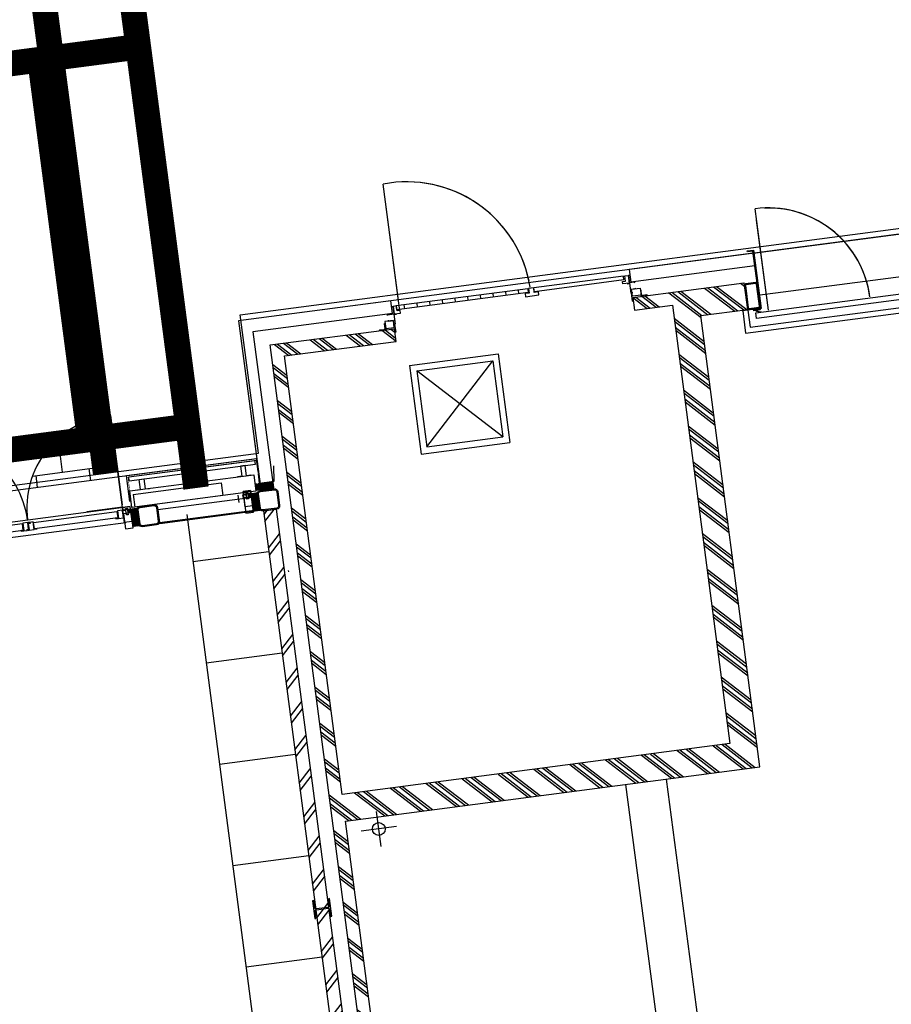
# Model space of a CAD drawing. Header units: metres. Extents: x 118125 to 118320, y 454784 to 455719.
# Tile 21 of 30: x 118272.47 to 118279.27, y 455193.17 to 455200.85. Entities that reach past the tile are written whole.
import ezdxf

# ---------------------------------------------------------------- set-up
doc = ezdxf.new("R2010")
doc.units = ezdxf.units.M
doc.header["$LTSCALE"] = 0.5
doc.linetypes.add('DASHED', pattern=[19.049999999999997, 12.7, -6.35])
for name, color, linetype in [('28HH2-D2_STAALPROFIEL', 6, 'Continuous'), ('_gebouwen', 7, 'Continuous'), ('KABELLOOP', 6, 'Continuous'), ('ZU_N_D_EB00--F-METSELWERK~-_-----', 7, 'Continuous')]:
    doc.layers.add(name, color=color, linetype=linetype)

# ---------------------------------------------------------------- blocks, each defined once
blk = doc.blocks.new('GZH404')
at = {"layer": '28HH2-D2_STAALPROFIEL'}
blk.add_lwpolyline([(0, 0), (40, 0), (40, 1, 0.4142135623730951), (37, 4), (10, 4, -0.4142135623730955), (4, 10, -1), (4, 10), (4, 37, 0.4142135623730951), (1, 40), (0, 40), (0, 0)], format="xyb", dxfattribs=at)
blk = doc.blocks.new('A$C06DD79C7')
at = {"layer": 'ZU_N_D_EB00--F-METSELWERK~-_-----'}
h = blk.add_hatch(dxfattribs=at)
h.set_pattern_fill('T,_O', color=256, scale=60, angle=89.99999999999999)
h.set_pattern_definition([(135, (12374.99999999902, -15691.07942050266), (-132.5825214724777, -132.5825214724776), [])])
h.paths.add_polyline_path([(8319.999999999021, -18502.15884100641), (8319.999999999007, -17849.99999999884), (16639.99999999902, -17849.99999999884), (16639.99999999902, -17749.99999999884), (8319.999999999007, -17749.99999999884), (8319.999999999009, -12879.9999999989), (8109.999999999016, -12879.9999999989), (8109.999999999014, -18502.15884100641)])
h = blk.add_hatch(dxfattribs=at)
h.set_pattern_fill('ANSI31', color=256, scale=50, angle=44.99999999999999, style=0)
h.set_pattern_definition([(90, (41716.53653237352, -20625.13502828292), (6.249999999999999, -5.81242994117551e-16), [])])
h.paths.add_polyline_path([(16788.12733505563, -16698.37673852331), (16788.12733505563, -16763.33571714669), (16765.81163629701, -16763.33571714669), (16765.81163629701, -16698.37673852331)])
h = blk.add_hatch(dxfattribs=at)
h.set_pattern_fill('ANSI31', color=256, scale=100, angle=-90.00000000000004, style=0)
h.set_pattern_definition([(224.9999999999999, (41716.53653237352, -20625.13502828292), (-8.838834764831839, 8.838834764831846), [])])
h.paths.add_polyline_path([(16652.99999999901, -16720.36441090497), (16652.99999999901, -16770.29126614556), (16756.06679853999, -16770.29126614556), (16756.06679853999, -16720.36441090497)])
h = blk.add_hatch(dxfattribs=at)
h.set_pattern_fill('ANSI37', color=256, scale=20, angle=-90.00000000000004, style=0)
h.set_pattern_definition([(224.9999999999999, (41716.53653237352, -20620.13502828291), (-1.767766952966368, 1.767766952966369), []), (134.9999999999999, (41716.53653237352, -20620.13502828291), (1.767766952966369, 1.767766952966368), [])])
h.paths.add_polyline_path([(16788.12733505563, -16763.33571714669), (16788.12733505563, -16769.70540061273), (16765.81055938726, -16769.70540061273), (16765.81055938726, -16763.33571714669)])
h = blk.add_hatch(dxfattribs=at)
h.set_pattern_fill('ANSI31', color=256, scale=100, angle=-90.00000000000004, style=0)
h.set_pattern_definition([(224.9999999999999, (41716.53653237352, -21574.8437621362), (-8.838834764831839, 8.838834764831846), [])])
h.paths.add_polyline_path([(16652.99999999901, -17670.07314475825), (16652.99999999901, -17719.99999999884), (16756.06679853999, -17719.99999999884), (16756.06679853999, -17670.07314475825)])
h = blk.add_hatch(dxfattribs=at)
h.set_pattern_fill('ANSI37', color=256, scale=20, angle=-90.00000000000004, style=0)
h.set_pattern_definition([(224.9999999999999, (41716.53653237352, -21569.84376213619), (-1.767766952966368, 1.767766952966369), []), (134.9999999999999, (41716.53653237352, -21569.84376213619), (1.767766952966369, 1.767766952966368), [])])
h.paths.add_polyline_path([(16788.12733505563, -17713.04445099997), (16788.12733505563, -17719.41413446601), (16765.81055938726, -17719.41413446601), (16765.81055938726, -17713.04445099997)])
h = blk.add_hatch(dxfattribs=at)
h.set_pattern_fill('ANSI31', color=256, scale=50, angle=44.99999999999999, style=0)
h.set_pattern_definition([(90, (41716.53653237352, -21574.8437621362), (6.249999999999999, -5.81242994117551e-16), [])])
h.paths.add_polyline_path([(16788.12733505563, -17648.0854723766), (16788.12733505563, -17713.04445099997), (16765.81163629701, -17713.04445099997), (16765.81163629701, -17648.0854723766)])
h = blk.add_hatch(dxfattribs=at)
h.set_pattern_fill('ANSI31', color=256, scale=100, angle=180, style=0)
h.set_pattern_definition([(225, (39279.51062827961, -12174.61790978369), (8.838834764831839, -8.838834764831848), [])])
h.paths.add_polyline_path([(16808.09139610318, -17713.32170416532), (16808.09139610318, -17853.27109424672), (16851.63458645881, -17853.27109424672), (16851.63458645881, -17713.32170416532)])
h = blk.add_hatch(dxfattribs=at)
h.set_pattern_fill('10300013,O', color=256, scale=100000, angle=269.9999999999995)
h.set_pattern_definition([(44.9999999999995, (12759.72175998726, -19839.99999999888), (-141.4213562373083, 141.4213562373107), []), (44.9999999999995, (12759.72175998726, -19769.28999999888), (-141.4213562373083, 141.4213562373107), [])])
h.paths.add_polyline_path([(11149.99999999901, -20599.99999999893), (11149.99999999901, -18069.99999999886), (14149.99999999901, -18069.99999999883), (14149.99999999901, -21339.99999999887), (17709.99999999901, -21339.9999999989), (17709.99999999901, -21709.99999999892), (17919.99999999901, -21709.9999999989), (17919.99999999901, -20829.9999999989), (17819.99999999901, -20829.9999999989), (17819.99999999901, -21129.9999999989), (14359.99999999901, -21129.99999999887), (14359.99999999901, -18069.99999999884), (17819.99999999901, -18069.99999999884), (17819.99999999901, -18949.9999999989), (17919.99999999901, -18949.9999999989), (17919.99999999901, -17969.99999999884), (8319.999999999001, -17969.99999999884), (8319.999999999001, -18069.99999999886), (10939.99999999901, -18069.99999999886), (10939.99999999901, -20389.99999999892), (7599.443519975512, -20389.99999999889), (7599.443519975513, -20599.9999999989)])
for p, q in [((16689.99999999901, -15172.22266807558), (16689.99999999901, -16670.29126614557)), ((16809.99999999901, -15112.22266807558), (16809.99999999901, -16670.29126614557)), ((16736.2683317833, -15894.80751519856), (16728.2683317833, -15894.80751519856)), ((16733.26833178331, -15898.35860720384), (16728.26833178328, -15898.35860720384)), ((16728.26833178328, -15898.35860720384), (16728.2683317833, -15911.36488776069)), ((16728.2683317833, -15911.36488776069), (16728.2683317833, -15951.36488776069)), ((16730.2683317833, -15900.35860720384), (16733.26833178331, -15900.35860720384)), ((16730.2683317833, -15911.36488776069), (16730.2683317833, -15900.35860720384)), ((16780.2683317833, -15911.36488776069), (16730.2683317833, -15911.36488776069)), ((16733.26833178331, -15900.35860720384), (16733.26833178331, -15898.35860720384)), ((16736.2683317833, -15894.80751519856), (16736.2683317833, -15909.21764453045)), ((16736.2683317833, -15909.21764453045), (16786.2683317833, -15909.21764453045)), ((16780.2683317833, -15926.36488776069), (16780.2683317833, -15911.36488776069)), ((16788.2683317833, -15926.36488776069), (16780.2683317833, -15926.36488776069)), ((16786.2683317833, -15909.21764453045), (16786.2683317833, -15920.2239250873)), ((16788.2683317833, -15951.36488776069), (16788.2683317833, -15926.36488776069)), ((16728.2683317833, -15951.36488776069), (16788.2683317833, -15951.36488776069)), ((16728.2683317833, -15971.36488776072), (16728.2683317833, -15951.36488776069)), ((16733.26833178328, -15971.36488776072), (16728.2683317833, -15971.36488776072)), ((16730.2683317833, -15951.36488776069), (16730.26833178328, -15969.36488776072)), ((16730.26833178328, -15969.36488776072), (16733.26833178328, -15969.36488776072)), ((16733.26833178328, -15969.36488776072), (16733.26833178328, -15971.36488776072)), ((16812.99999999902, -16660.29126614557), (16812.99999999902, -16377.29566939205)), ((16788.2683317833, -16616.54798865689), (16730.2683317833, -16616.54798865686)), ((16809.99999999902, -16660.29126614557), (17536.22742648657, -16660.29126614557)), ((17536.22742648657, -16660.29126614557), (16830.7707655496, -16660.29126614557)), ((16899.99999999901, -16754.77049491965), (16799.99999999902, -16754.77049491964)), ((16848.46967020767, -16722.5340344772), (17050.0082408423, -16722.5340344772)), ((17009.99999999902, -16738.71625145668), (17040.0082408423, -16738.71625145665)), ((17009.99999999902, -16738.71625145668), (17009.99999999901, -17733.90783896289)), ((17039.99999999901, -16738.71625145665), (17039.99999999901, -17749.99999999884)), ((17039.99999999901, -16738.71625145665), (17039.99999999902, -17733.90783896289)), ((17049.99999999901, -17748.09005594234), (17049.99999999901, -16722.5340344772)), ((16644.99999999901, -17722.74359603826), (16644.99999999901, -16931.27202825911)), ((16654.99999999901, -16931.2720282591), (16644.99999999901, -16931.2720282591)), ((16754.99999999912, -16930.29126614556), (16654.99999999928, -16930.29126614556)), ((16654.99999999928, -16930.29126614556), (16654.99999999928, -17719.99999999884)), ((16654.99999999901, -16931.2720282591), (16654.99999999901, -17722.74359603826)), ((16754.99999999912, -17719.99999999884), (16754.99999999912, -16930.29126614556)), ((16689.99999999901, -17149.99999999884), (8319.999999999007, -17149.99999999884)), ((13119.99999999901, -17149.99999999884), (13119.99999999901, -17749.99999999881)), ((13919.99999999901, -17149.99999999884), (13919.99999999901, -17749.99999999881)), ((14719.99999999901, -17149.99999999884), (14719.99999999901, -17749.99999999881)), ((15519.99999999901, -17149.99999999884), (15519.99999999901, -17749.99999999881)), ((16319.99999999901, -17149.99999999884), (16319.99999999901, -17749.99999999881)), ((16788.2683317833, -17566.25672251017), (16730.2683317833, -17566.25672251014)), ((16639.99999999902, -17749.99999999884), (8319.999999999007, -17749.99999999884)), ((16639.99999999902, -17749.99999999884), (16639.99999999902, -17849.99999999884)), ((16654.99999999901, -17722.74359603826), (16644.99999999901, -17722.74359603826)), ((16654.99999999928, -17719.99999999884), (16754.99999999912, -17719.99999999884)), ((18139.99999999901, -17749.99999999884), (16851.63458645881, -17749.99999999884)), ((16851.63458645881, -17749.99999999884), (16851.63458645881, -17849.99999999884)), ((16855.96303477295, -17858.71420082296), (16856.34084900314, -17746.77214753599)), ((16856.34084900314, -17746.77214753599), (16934.32997593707, -17747.7671680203)), ((16949.99175915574, -17748.09005594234), (17054.99999999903, -17748.09005594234)), ((17009.99999999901, -17733.90783896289), (17039.99999999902, -17733.90783896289)), ((18139.99999999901, -18949.9999999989), (18139.99999999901, -17749.99999999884)), ((16639.99999999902, -17849.99999999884), (8319.999999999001, -17849.99999999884)), ((18039.99999999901, -17849.99999999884), (16851.63458645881, -17849.99999999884)), ((16979.17334114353, -17871.48959311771), (16855.96303477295, -17858.71420082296)), ((18039.99999999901, -18949.9999999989), (18039.99999999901, -17849.99999999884)), ((16152.09197311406, -17880.98076211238), (16142.09197311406, -17880.98076211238)), ((8319.999999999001, -17969.99999999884), (17919.99999999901, -17969.99999999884)), ((17919.99999999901, -17969.99999999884), (17919.99999999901, -18949.9999999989)), ((11149.99999999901, -18069.99999999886), (14149.99999999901, -18069.99999999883)), ((14149.99999999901, -18069.99999999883), (14149.99999999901, -21339.99999999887)), ((14359.99999999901, -21129.99999999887), (14359.99999999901, -18069.99999999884)), ((14359.99999999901, -18069.99999999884), (17819.99999999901, -18069.99999999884)), ((17819.99999999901, -18069.99999999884), (17819.99999999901, -18949.9999999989)), ((14055.00000058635, -18458.46206021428), (14055.00000058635, -18181.53793978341)), ((13916.53794037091, -18319.99999999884), (14193.46206080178, -18319.99999999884)), ((17819.99999999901, -18949.9999999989), (17919.99999999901, -18949.9999999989)), ((17892.01617190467, -18956.56501479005), (17892.01617190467, -18949.9999999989)), ((17954.99999999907, -18949.9999999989), (17954.99999999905, -18959.9999999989)), ((17960.5489360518, -18949.9999999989), (17954.99999999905, -18949.9999999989)), ((17984.25101831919, -18910.13820555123), (17984.25101831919, -18959.9999999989)), ((17991.9940670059, -18910.13820555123), (17984.25101831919, -18910.13820555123)), ((18028.00593299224, -18910.13820555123), (18035.74898167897, -18910.13820555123)), ((18035.74898167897, -18910.13820555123), (18035.74898167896, -18959.9999999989)), ((18039.99999999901, -18949.9999999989), (18139.99999999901, -18949.9999999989)), ((18089.45106394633, -18949.9999999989), (18094.99999999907, -18949.9999999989)), ((18094.99999999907, -18949.9999999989), (18094.99999999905, -18959.9999999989)), ((17954.99999999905, -18956.56501479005), (17892.01617190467, -18956.56501479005)), ((18094.99999999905, -18959.9999999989), (17954.99999999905, -18959.9999999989)), ((18029.99999999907, -18959.9999999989), (18029.99999999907, -18979.9999999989)), ((18034.58649656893, -18963.52308419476), (18034.58649656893, -19013.52308419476)), ((18094.58649656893, -18963.52308419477), (18034.58649656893, -18963.52308419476)), ((18034.58649656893, -19013.52308419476), (18054.58649656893, -19013.52308419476)), ((18054.58649656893, -18988.52308419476), (18094.58649656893, -18988.52308419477)), ((18054.58649656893, -19013.52308419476), (18054.58649656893, -18988.52308419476)), ((18064.5864965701, -20024.9999999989), (18064.5864965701, -18987.52308419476)), ((18064.5864965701, -18987.52308419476), (18094.5864965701, -18987.52308419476)), ((18094.58649656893, -18988.52308419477), (18094.58649656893, -18963.52308419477)), ((18094.5864965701, -20024.9999999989), (18094.5864965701, -18987.52308419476)), ((18155.3384342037, -19009.9999999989), (19053.19863341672, -19009.9999999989)), ((17619.99999999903, -19029.999999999), (16919.99999999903, -19029.999999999)), ((16919.99999999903, -19029.999999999), (16919.99999999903, -19729.999999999)), ((16969.99999999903, -19079.999999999), (17569.99999999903, -19679.999999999)), ((16969.99999999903, -19679.999999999), (17569.99999999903, -19079.999999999)), ((17569.99999999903, -19079.999999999), (16969.99999999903, -19079.999999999)), ((16969.99999999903, -19079.999999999), (16969.99999999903, -19679.999999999)), ((17569.99999999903, -19079.999999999), (17569.99999999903, -19679.999999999)), ((17619.99999999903, -19029.999999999), (17619.99999999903, -19729.999999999)), ((18094.5864965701, -19048.55321832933), (18064.5864965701, -19048.55321832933)), ((18094.5864965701, -19148.55321832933), (18064.5864965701, -19148.55321832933)), ((18094.5864965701, -19248.55321832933), (18064.5864965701, -19248.55321832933)), ((18094.5864965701, -19348.55321832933), (18064.5864965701, -19348.55321832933)), ((18094.5864965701, -19448.55321832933), (18064.5864965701, -19448.55321832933)), ((18094.5864965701, -19548.55321832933), (18064.5864965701, -19548.55321832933)), ((17569.99999999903, -19679.999999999), (16969.99999999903, -19679.999999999)), ((18094.5864965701, -19648.55321832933), (18064.5864965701, -19648.55321832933)), ((17619.99999999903, -19729.999999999), (16919.99999999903, -19729.999999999)), ((18094.5864965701, -19748.55321832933), (18064.5864965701, -19748.55321832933)), ((18094.5864965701, -19848.55321832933), (18064.5864965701, -19848.55321832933)), ((18094.5864965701, -19948.55321832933), (18064.5864965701, -19948.55321832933)), ((18059.5864965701, -19999.9999999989), (18034.5864965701, -19999.9999999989)), ((18034.5864965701, -19999.9999999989), (18034.5864965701, -20103.9999999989)), ((18059.5864965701, -20031.9999999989), (18059.5864965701, -19999.9999999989)), ((18094.5864965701, -20024.9999999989), (18064.5864965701, -20024.9999999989)), ((18034.5864965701, -20103.9999999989), (18059.5864965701, -20103.9999999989)), ((18094.5864965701, -20031.9999999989), (18059.5864965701, -20031.9999999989)), ((18059.5864965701, -20071.9999999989), (18094.5864965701, -20071.9999999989)), ((18059.5864965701, -20103.9999999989), (18059.5864965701, -20071.9999999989)), ((18064.58649657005, -20073.9999999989), (18094.58649657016, -20073.9999999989)), ((18064.58649657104, -20780.30374233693), (18064.58649657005, -20073.9999999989)), ((18094.5864965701, -20071.9999999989), (18094.5864965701, -20031.9999999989)), ((18094.5864965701, -20071.9999999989), (18094.5864965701, -20073.9999999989)), ((18094.58649657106, -20780.30374233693), (18094.58649657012, -20073.9999999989)), ((14149.99999999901, -20279.99999999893), (11149.99999999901, -20279.9999999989)), ((18030.00000000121, -20819.9999999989), (18030.00000000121, -20799.9999999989)), ((18034.58649657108, -20816.47691580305), (18034.58649657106, -20766.47691580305)), ((18034.58649657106, -20766.47691580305), (18054.58649657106, -20766.47691580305)), ((18054.58649657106, -20766.47691580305), (18054.58649657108, -20791.47691580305)), ((18054.58649657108, -20791.47691580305), (18094.58649657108, -20791.47691580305)), ((18064.58649657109, -20780.30374233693), (18094.58649657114, -20780.30374233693)), ((18094.58649657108, -20791.47691580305), (18094.58649657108, -20816.47691580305)), ((17919.99999999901, -20829.9999999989), (17819.99999999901, -20829.9999999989)), ((17819.99999999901, -20829.9999999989), (17819.99999999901, -21129.9999999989)), ((17954.99999999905, -20823.43498520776), (17892.01617190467, -20823.43498520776)), ((17892.01617190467, -20823.43498520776), (17892.01617190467, -20829.99999999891)), ((17919.99999999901, -20829.9999999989), (17919.99999999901, -21709.9999999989)), ((17955.00000000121, -20829.9999999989), (17955.00000000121, -20819.9999999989)), ((18095.00000000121, -20819.9999999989), (17955.00000000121, -20819.9999999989)), ((17960.54893605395, -20829.9999999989), (17955.00000000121, -20829.9999999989)), ((17984.25101832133, -20859.86179444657), (17984.25101832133, -20819.9999999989)), ((17991.99406700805, -20859.86179444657), (17984.25101832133, -20859.86179444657)), ((18028.00593299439, -20859.86179444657), (18035.74898168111, -20859.86179444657)), ((18094.58649657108, -20816.47691580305), (18034.58649657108, -20816.47691580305)), ((18035.74898168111, -20859.86179444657), (18035.74898168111, -20819.9999999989)), ((18139.99999999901, -20829.9999999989), (18039.99999999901, -20829.9999999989)), ((18039.99999999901, -21809.99999999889), (18039.99999999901, -20829.9999999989)), ((18089.45106394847, -20829.9999999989), (18095.00000000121, -20829.9999999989)), ((18095.00000000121, -20829.9999999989), (18095.00000000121, -20819.9999999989)), ((18139.99999999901, -21809.99999999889), (18139.99999999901, -20829.9999999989)), ((17819.99999999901, -21129.9999999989), (14359.99999999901, -21129.99999999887)), ((14149.99999999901, -21339.99999999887), (17709.99999999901, -21339.9999999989)), ((17709.99999999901, -21339.9999999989), (17709.99999999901, -21709.99999999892)), ((17703.99999999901, -21669.99999999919), (17528.99992117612, -21669.99999999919)), ((17528.99992117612, -21669.99999999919), (17528.99992117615, -26029.9999999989)), ((17703.99999999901, -21709.99999999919), (17568.99992117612, -21709.99999999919)), ((17568.99992117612, -21709.99999999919), (17568.99992117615, -25989.9999999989)), ((17703.99999999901, -21709.99999999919), (17703.99999999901, -21669.99999999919)), ((17709.99999999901, -21709.99999999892), (17919.99999999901, -21709.9999999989)), ((17809.99992014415, -21800.00000111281), (17809.99992014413, -25889.9999999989)), ((17683.03948845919, -21869.99999999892), (18392.4870544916, -21869.99999999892)), ((18039.99999999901, -21809.99999999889), (18139.99999999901, -21809.99999999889)), ((18139.99999999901, -21809.99999999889), (18139.99999999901, -25889.9999999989))]:
    blk.add_line(p, q, dxfattribs=at)
for points in [[(16783.42902303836, -15208.86636412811), (16734.39848668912, -15208.86636412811), (16734.39848668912, -15865.89376279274), (16783.42902303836, -15865.89376279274)], [(16783.42902303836, -16611.71616816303), (16734.39848668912, -16611.71616816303), (16734.39848668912, -15954.6887694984), (16783.42902303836, -15954.6887694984)], [(16786.2683317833, -16679.44247428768), (16783.26833178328, -16679.44247428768), (16783.26833178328, -16681.44247428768), (16788.26833178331, -16681.44247428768), (16788.2683317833, -16656.54798865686), (16788.2683317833, -16616.54798865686), (16730.2683317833, -16616.54798865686), (16730.26833178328, -16598.54798865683), (16733.26833178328, -16598.54798865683), (16733.26833178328, -16596.54798865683), (16728.2683317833, -16596.54798865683), (16728.2683317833, -16616.54798865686), (16728.2683317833, -16656.54798865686), (16786.2683317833, -16656.54798865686)], [(16759.99999999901, -16660.29126614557), (16639.99999999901, -16660.29126614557), (16639.99999999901, -16720.29126614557), (16759.99999999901, -16720.29126614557)], [(16689.99999999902, -16660.29126614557), (16809.99999999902, -16660.29126614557), (16809.99999999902, -16718.35986421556), (16689.99999999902, -16718.35986421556)], [(16799.36408091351, -16695.52846927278), (16747.31813627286, -16695.52846927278), (16747.31813627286, -16682.52374567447), (16799.36408091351, -16682.52374567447)], [(16785.60735274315, -16656.54798865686), (16785.60735274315, -16678.70513331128), (16759.99999999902, -16678.70513331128), (16759.99999999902, -16656.54798865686)], [(16788.12733505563, -16698.37673852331), (16788.12733505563, -16763.33571714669), (16765.81163629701, -16763.33571714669), (16765.81163629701, -16698.37673852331)], [(16809.99999999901, -16660.29126614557), (16789.99999999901, -16660.29126614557), (16789.99999999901, -16720.29126614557), (16809.99999999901, -16720.29126614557)], [(16652.99999999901, -16720.36441090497), (16652.99999999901, -16770.29126614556), (16756.06679853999, -16770.29126614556), (16756.06679853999, -16720.36441090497)], [(16788.12733505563, -16763.33571714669), (16788.12733505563, -16769.70540061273), (16765.81055938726, -16769.70540061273), (16765.81055938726, -16763.33571714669)], [(16759.99999999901, -17609.99999999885), (16639.99999999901, -17609.99999999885), (16639.99999999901, -17669.99999999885), (16759.99999999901, -17669.99999999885)], [(16689.99999999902, -17609.99999999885), (16809.99999999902, -17609.99999999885), (16809.99999999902, -17668.06859806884), (16689.99999999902, -17668.06859806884)], [(16799.36408091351, -17645.23720312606), (16747.31813627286, -17645.23720312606), (16747.31813627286, -17632.23247952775), (16799.36408091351, -17632.23247952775)], [(16785.60735274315, -17606.25672251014), (16785.60735274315, -17628.41386716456), (16759.99999999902, -17628.41386716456), (16759.99999999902, -17606.25672251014)], [(16809.99999999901, -17609.99999999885), (16789.99999999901, -17609.99999999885), (16789.99999999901, -17669.99999999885), (16809.99999999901, -17669.99999999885)], [(16652.99999999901, -17670.07314475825), (16652.99999999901, -17719.99999999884), (16756.06679853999, -17719.99999999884), (16756.06679853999, -17670.07314475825)], [(16788.12733505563, -17713.04445099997), (16788.12733505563, -17719.41413446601), (16765.81055938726, -17719.41413446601), (16765.81055938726, -17713.04445099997)], [(16788.12733505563, -17648.0854723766), (16788.12733505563, -17713.04445099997), (16765.81163629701, -17713.04445099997), (16765.81163629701, -17648.0854723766)], [(16808.09139610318, -17713.32170416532), (16808.09139610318, -17853.27109424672), (16851.63458645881, -17853.27109424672), (16851.63458645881, -17713.32170416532)], [(17984.25101831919, -18882.9999999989), (17929.25101831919, -18882.9999999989), (17929.25101831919, -18949.9999999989), (17984.25101831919, -18949.9999999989)], [(17984.25101831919, -20896.9999999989), (17929.25101831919, -20896.9999999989), (17929.25101831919, -20829.9999999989), (17984.25101831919, -20829.9999999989)], [(17629.99992014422, -25921.48927002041), (17629.99992014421, -21769.70462589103), (17674.99992014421, -21769.70462589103), (17674.99992014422, -25921.48927002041)], [(17693.99999999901, -21755.49999999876), (17703.99999999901, -21755.49999999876), (17703.99999999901, -21805.49999999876), (17693.99999999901, -21805.49999999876)], [(17695.99999999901, -21757.49999999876), (17701.99999999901, -21757.49999999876), (17701.99999999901, -21803.49999999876), (17695.99999999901, -21803.49999999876)]]:
    blk.add_lwpolyline(points, close=True, dxfattribs=at)
for points in [[(16786.2683317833, -15920.2239250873), (16783.26833178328, -15920.2239250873), (16783.26833178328, -15922.2239250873), (16788.26833178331, -15922.2239250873), (16788.2683317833, -15909.21764453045), (16788.2683317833, -15869.21764453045), (16730.2683317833, -15869.21764453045), (16730.26833178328, -15851.21764453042), (16733.26833178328, -15851.21764453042), (16733.26833178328, -15849.21764453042), (16728.2683317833, -15849.21764453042), (16728.2683317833, -15869.21764453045), (16728.2683317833, -15894.80751519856)], [(16799.99999999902, -16732.5340344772), (16929.99999999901, -16732.5340344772), (16929.99999999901, -17710.8548283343), (16799.99999999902, -17710.8548283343), (16799.99999999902, -16732.5340344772)], [(16899.99999999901, -16754.77049491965), (16899.99999999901, -17450.68339195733), (16799.99999999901, -17450.68339195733), (16799.99999999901, -16754.77049491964)], [(16930.0082408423, -16779.76126621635), (16930.0082408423, -16817.10814044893), (17010.0082408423, -16817.10814044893), (17010.0082408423, -16853.82471032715), (16930.0082408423, -16853.82471032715), (16930.0082408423, -16889.01118686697)], [(16929.99999999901, -17688.59023657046), (16929.99999999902, -17653.9466494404), (17009.99999999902, -17653.9466494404), (17009.99999999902, -17617.23007956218), (16929.99999999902, -17617.23007956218), (16929.99999999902, -17582.04360302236)], [(14149.99999999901, -20599.99999999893), (11149.99999999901, -20599.99999999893)]]:
    blk.add_lwpolyline(points, dxfattribs=at)
at = {"layer": 'ZU_N_D_EB00--F-METSELWERK~-_-----', "flags": 128}
for points in [[(16719.99999999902, -16770.29126614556), (16774.99999999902, -16770.29126614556, -0.414213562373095), (16799.99999999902, -16795.29126614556), (16799.99999999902, -16905.29126614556, -0.414213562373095), (16774.99999999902, -16930.29126614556), (16664.99999999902, -16930.29126614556, -0.414213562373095), (16639.99999999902, -16905.29126614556), (16639.99999999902, -16795.29126614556, -0.414213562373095), (16664.99999999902, -16770.29126614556)], [(16719.99999999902, -16778.29126614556), (16774.99999999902, -16778.29126614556, -0.414213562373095), (16791.99999999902, -16795.29126614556), (16791.99999999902, -16905.29126614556, -0.414213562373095), (16774.99999999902, -16922.29126614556), (16664.99999999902, -16922.29126614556, -0.414213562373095), (16647.99999999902, -16905.29126614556), (16647.99999999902, -16795.29126614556, -0.414213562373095), (16664.99999999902, -16778.29126614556)], [(13564.99999999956, -17866.49999999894), (13564.99999999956, -17857.99999999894), (13509.74999999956, -17857.99999999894, -0.4142135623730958), (13497.74999999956, -17845.99999999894), (13497.74999999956, -17753.99999999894, -0.4142135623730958), (13509.74999999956, -17741.99999999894), (13564.99999999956, -17741.99999999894), (13564.99999999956, -17733.49999999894), (13424.99999999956, -17733.49999999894), (13424.99999999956, -17741.99999999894), (13480.24999999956, -17741.99999999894, -0.4142135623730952), (13492.24999999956, -17753.99999999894), (13492.24999999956, -17845.99999999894, -0.4142135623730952), (13480.24999999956, -17857.99999999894), (13424.99999999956, -17857.99999999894), (13424.99999999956, -17866.49999999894)], [(16639.99999999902, -17799.99999999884), (16639.99999999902, -17744.99999999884, -0.414213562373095), (16664.99999999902, -17719.99999999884), (16774.99999999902, -17719.99999999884, -0.414213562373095), (16799.99999999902, -17744.99999999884), (16799.99999999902, -17854.99999999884, -0.414213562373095), (16774.99999999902, -17879.99999999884), (16664.99999999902, -17879.99999999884, -0.414213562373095), (16639.99999999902, -17854.99999999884)], [(16719.99999999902, -17727.99999999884), (16774.99999999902, -17727.99999999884, -0.414213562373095), (16791.99999999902, -17744.99999999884), (16791.99999999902, -17854.99999999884, -0.414213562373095), (16774.99999999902, -17871.99999999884), (16664.99999999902, -17871.99999999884, -0.414213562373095), (16647.99999999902, -17854.99999999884), (16647.99999999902, -17744.99999999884, -0.414213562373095), (16664.99999999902, -17727.99999999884)], [(17919.99999999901, -18832.9999999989), (17921.49999999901, -18832.9999999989, -0.414213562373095), (17924.99999999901, -18836.4999999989), (17924.99999999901, -18870.9999999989, 0.4142135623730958), (17931.99999999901, -18877.9999999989), (17966.49999999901, -18877.9999999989, -0.414213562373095), (17969.99999999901, -18881.4999999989), (17969.99999999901, -18882.9999999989), (17919.99999999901, -18882.9999999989)], [(17919.99999999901, -20946.9999999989), (17921.49999999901, -20946.9999999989, 0.414213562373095), (17924.99999999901, -20943.4999999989), (17924.99999999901, -20908.9999999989, -0.4142135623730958), (17931.99999999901, -20901.9999999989), (17966.49999999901, -20901.9999999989, 0.414213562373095), (17969.99999999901, -20898.4999999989), (17969.99999999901, -20896.9999999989), (17919.99999999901, -20896.9999999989)], [(17809.99999999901, -21709.99999999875), (17722.599999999, -21709.99999999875, 0.4142135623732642), (17709.99999999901, -21722.59999999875), (17709.99999999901, -21797.39999999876, 0.4142135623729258), (17722.599999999, -21809.99999999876), (17897.399999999, -21809.99999999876, 0.4142135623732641), (17909.99999999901, -21797.39999999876), (17909.99999999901, -21722.59999999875, 0.4142135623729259), (17897.399999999, -21709.99999999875)], [(17809.99999999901, -21716.29999999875), (17722.599999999, -21716.29999999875, 0.4142135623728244), (17716.299999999, -21722.59999999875), (17716.29999999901, -21797.39999999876, 0.414213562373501), (17722.59999999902, -21803.69999999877), (17897.39999999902, -21803.69999999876, 0.4142135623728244), (17903.69999999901, -21797.39999999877), (17903.69999999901, -21722.59999999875, 0.414213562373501), (17897.399999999, -21716.29999999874)]]:
    blk.add_lwpolyline(points, format="xyb", close=True, dxfattribs=at)
at = {"layer": 'ZU_N_D_EB00--F-METSELWERK~-_-----'}
for points, const_width in [([(17040.0082408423, -16732.5340344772), (16790.75600005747, -16732.5340344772), (16790.75600005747, -16769.47500552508)], 4), ([(17039.99999999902, -17742.48924216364), (16859.28203437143, -17742.48924216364), (16859.28203437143, -17710.8548283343)], 2)]:
    blk.add_lwpolyline(points, dxfattribs=dict(at, const_width=const_width))
at = {"layer": 'ZU_N_D_EB00--F-METSELWERK~-_-----', "flags": 128}
blk.add_lwpolyline([(18157.999999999, -21809.99999999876), (18157.999999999, -21765.99999999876), (18163.999999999, -21765.99999999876), (18163.99999999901, -21815.99999999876), (17703.99999999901, -21815.99999999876), (17703.99999999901, -21665.99999999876), (17709.99999999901, -21665.99999999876), (17709.99999999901, -21809.99999999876)], close=True, dxfattribs=at)
at = {"layer": 'ZU_N_D_EB00--F-METSELWERK~-_-----'}
blk.add_circle((14055.00000058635, -18319.99999999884), 50, dxfattribs=at)
for centre, radius, start, end in [((16806.47041818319, -15180.26937733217), 730.0304213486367, 270.2770171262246, 1.568159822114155), ((16806.4704181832, -16640.31315495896), 730.0304213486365, 358.4318401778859, 89.72298287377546), ((18078.1921505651, -19068.39707684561), 976.7537356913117, 274.3030047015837, 3.42758101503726), ((17723.52738891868, -21805.65903256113), 44.58317010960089, 131.4754440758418, 182.8664299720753), ((17723.52738891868, -21813.65903256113), 44.58317010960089, 131.4754440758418, 182.8664299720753), ((17683.03948849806, -21870.00000009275), 799.999999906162, 269.999999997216, 354.7078790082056)]:
    blk.add_arc(centre, radius, start, end, dxfattribs=at)
at = {"layer": 'ZU_N_D_EB00--F-METSELWERK~-_-----', "xscale": -1}
for p in [(16765.16805267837, -16770.29126614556), (16765.16805267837, -17719.99999999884)]:
    blk.add_blockref('GZH404', p, dxfattribs=at)

msp = doc.modelspace()

# ---------------------------------------------------------------- hatches: boundary and pattern name
at = {"layer": '_gebouwen'}
h = msp.add_hatch(dxfattribs=at)
h.set_pattern_fill('10300013,O', color=256, scale=99.75393699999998, angle=367.4698759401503)
h.set_pattern_definition([(142.4698759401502, (118276.9386578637, 455193.4504174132), (-0.1215358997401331, -0.1582163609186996), []), (142.4698759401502, (118276.8687204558, 455193.4412473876), (-0.1215358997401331, -0.1582163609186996), [])])
h.paths.add_polyline_path([(118277.8991105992, 455191.9568447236), (118275.396754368, 455191.6287416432), (118275.0076992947, 455194.5959624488), (118278.2419699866, 455195.020032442), (118277.7802913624, 455198.5411344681), (118278.1462485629, 455198.5891179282), (118278.1190147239, 455198.7968233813), (118277.2486299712, 455198.6827005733), (118277.2615984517, 455198.5837932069), (118277.5583205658, 455198.6226987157), (118278.0070307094, 455195.2005040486), (118274.9804654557, 455194.8036679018), (118274.5317553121, 455198.225862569), (118275.4021400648, 455198.3399853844), (118275.3891715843, 455198.4388927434), (118274.41987948, 455198.3118014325), (118275.6648555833, 455188.8166948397), (118275.7637629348, 455188.8296633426), (118275.423988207, 455191.4210361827), (118277.7186390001, 455191.7219054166), (118278.1518590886, 455188.417849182), (118278.3595645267, 455188.4450830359)])
h = msp.add_hatch(dxfattribs=at)
h.set_pattern_fill('BRICK', color=256, scale=0.03291879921, angle=90.0535627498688)
h.set_pattern_definition([(187.4698759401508, (118248.1712183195, 455217.9133667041), (0.02717549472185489, -0.207260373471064), []), (277.4698759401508, (118248.1712183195, 455217.9133667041), (0.4145207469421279, 0.05435098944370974), [0.2090343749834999, -0.2090343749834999]), (277.4698759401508, (118247.9639579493, 455217.8861912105), (0.4145207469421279, 0.05435098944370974), [-0.2090343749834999, 0.2090343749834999])])
h.paths.add_polyline_path([(118272.5368534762, 455197.1896159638), (118273.2373070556, 455197.281457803), (118273.1742506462, 455197.762372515, 0.3253126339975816)])
h = msp.add_hatch(dxfattribs=at)
h.set_pattern_fill('ANSI31', color=256, scale=0.09975393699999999, angle=277.4698759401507, style=0)
h.set_pattern_definition([(322.4698759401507, (118265.9178115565, 455218.6863553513), (0.007595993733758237, 0.00988852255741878), [])])
h.paths.add_polyline_path([(118274.3102035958, 455197.1787546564), (118274.4486238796, 455197.1969039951), (118274.4429769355, 455197.2399714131), (118274.3045567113, 455197.2218220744)])
h = msp.add_hatch(dxfattribs=at)
h.set_pattern_fill('ANSI31', color=256, scale=0.04987696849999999, angle=142.4698759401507, style=0)
h.set_pattern_definition([(187.4698759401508, (118274.8992810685, 455222.3158217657), (-0.0008105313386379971, 0.006181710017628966), [])])
h.paths.add_polyline_path([(118274.2482692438, 455197.1505485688), (118274.3125184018, 455197.1589727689), (118274.3154124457, 455197.1369009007), (118274.2511632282, 455197.1284766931)])
h = msp.add_hatch(dxfattribs=at)
h.set_pattern_fill('ANSI37', color=256, scale=0.0199507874, angle=7.469875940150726, style=0)
h.set_pattern_definition([(322.4698759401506, (118274.8943357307, 455222.3151733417), (-0.001519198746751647, -0.001977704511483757), []), (232.4698759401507, (118274.8943357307, 455222.3151733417), (-0.001977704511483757, 0.001519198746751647), [])])
h.paths.add_polyline_path([(118274.3125184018, 455197.1589727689), (118274.3188184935, 455197.1597988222), (118274.3217126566, 455197.1377258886), (118274.3154125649, 455197.1368998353)])
h = msp.add_hatch(dxfattribs=at)
h.set_pattern_fill('ANSI31', color=256, scale=0.09975393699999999, angle=7.469875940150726, style=0)
h.set_pattern_definition([(322.4698759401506, (118274.8992810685, 455222.3158217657), (-0.007595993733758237, -0.00988852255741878), [])])
h.paths.add_polyline_path([(118274.2875406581, 455197.019749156), (118274.3369219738, 455197.0262239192), (118274.3235557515, 455197.1281645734), (118274.2741744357, 455197.1216898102)])
h = msp.add_hatch(dxfattribs=at)
h.set_pattern_fill('T,_O', color=256, scale=0.05985236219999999, angle=187.4698759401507)
h.set_pattern_definition([(232.4698759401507, (118272.8849626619, 455192.5318464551), (0.1483278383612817, -0.1139399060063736), [])])
h.paths.add_polyline_path([(118276.191199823, 455188.885707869), (118275.5461667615, 455188.8011326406), (118274.4671874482, 455197.0302250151), (118274.3682800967, 455197.0172565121), (118275.44725941, 455188.7881641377), (118270.6304709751, 455188.1565981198), (118270.6577048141, 455187.9488926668), (118276.2184337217, 455188.678002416)])
h = msp.add_hatch(dxfattribs=at)
h.set_pattern_fill('ANSI31', color=256, scale=0.04987696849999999, angle=142.4698759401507, style=0)
h.set_pattern_definition([(187.4698759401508, (118273.9599492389, 455222.1926587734), (-0.0008105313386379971, 0.006181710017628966), [])])
h.paths.add_polyline_path([(118273.3089373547, 455197.0273855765), (118273.3731865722, 455197.035809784), (118273.3760806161, 455197.0137379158), (118273.3118313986, 455197.0053137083)])
h = msp.add_hatch(dxfattribs=at)
h.set_pattern_fill('ANSI31', color=256, scale=0.09975393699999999, angle=7.469875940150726, style=0)
h.set_pattern_definition([(322.4698759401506, (118273.9599492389, 455222.1926587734), (-0.007595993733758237, -0.00988852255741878), [])])
h.paths.add_polyline_path([(118273.348208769, 455196.8965861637), (118273.3975901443, 455196.9030609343), (118273.3842239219, 455197.0050015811), (118273.3348425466, 455196.9985268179)])
h = msp.add_hatch(dxfattribs=at)
h.set_pattern_fill('ANSI37', color=256, scale=0.0199507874, angle=7.469875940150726, style=0)
h.set_pattern_definition([(322.4698759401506, (118273.9550039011, 455222.1920103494), (-0.001519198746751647, -0.001977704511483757), []), (232.4698759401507, (118273.9550039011, 455222.1920103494), (-0.001977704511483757, 0.001519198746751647), [])])
h.paths.add_polyline_path([(118273.3731865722, 455197.035809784), (118273.379486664, 455197.0366358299), (118273.3823808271, 455197.0145628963), (118273.3760807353, 455197.0137368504)])

# ---------------------------------------------------------------- linework, layer by layer
for p, q in [((118275.4312421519, 455198.5784170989), (118275.3015571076, 455199.5674907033)), ((118278.1893913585, 455199.0273880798), (118282.2248116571, 455199.5565029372)), ((118278.3079967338, 455198.583201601), (118278.2042487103, 455199.37446048)), ((118278.2222966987, 455198.6996968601), (118282.2676077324, 455199.2301085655)), ((118278.1893913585, 455199.0273880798), (118277.2200992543, 455198.9002967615)), ((118278.1645341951, 455198.4496584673), (118282.3977691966, 455199.0047103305)), ((118278.2023598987, 455198.9284807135), (118278.1893913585, 455199.0273880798)), ((118278.2023598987, 455198.9284807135), (118277.2330677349, 455198.8013894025)), ((118278.1301586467, 455198.404908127), (118282.4425195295, 455198.9703347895)), ((118277.1768354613, 455198.8489346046), (118276.4782490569, 455198.7573375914)), ((118277.1807259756, 455198.8192623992), (118277.1768354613, 455198.8489346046)), ((118277.18788652, 455198.850383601), (118277.2126133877, 455198.8536257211)), ((118277.1930739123, 455198.8108206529), (118277.18788652, 455198.850383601)), ((118277.2126133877, 455198.8536257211), (118277.2203944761, 455198.7942813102)), ((118277.2259350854, 455198.8557884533), (118277.2160443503, 455198.8544915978)), ((118277.2160443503, 455198.8544915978), (118277.2342002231, 455198.7160212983)), ((118277.2200992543, 455198.9002967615), (118277.2330677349, 455198.8013894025)), ((118277.2266546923, 455198.850300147), (118277.2259350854, 455198.8557884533)), ((118276.476270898, 455198.7570782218), (118276.4367079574, 455198.7518908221)), ((118276.476270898, 455198.7570782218), (118276.4782490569, 455198.7573375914)), ((118276.4808099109, 455198.7224606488), (118276.476270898, 455198.7570782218)), ((118276.4821396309, 455198.727665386), (118276.4782490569, 455198.7573375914)), ((118277.1807259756, 455198.8192623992), (118276.4821396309, 455198.727665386)), ((118277.1683471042, 455198.8075785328), (118277.1930739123, 455198.8108206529)), ((118277.1709408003, 455198.787797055), (118277.1683471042, 455198.8075785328)), ((118277.2203944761, 455198.7942813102), (118277.1709408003, 455198.787797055)), ((118277.2244738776, 455198.7902018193), (118277.2046924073, 455198.7876081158)), ((118277.2631545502, 455198.8010574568), (118277.2237283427, 455198.7958879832)), ((118277.2486299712, 455198.6827005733), (118278.1190147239, 455198.7968233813)), ((118277.2641587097, 455198.7933990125), (118277.2631545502, 455198.8010574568)), ((118277.2688289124, 455198.7577806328), (118277.2698330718, 455198.750122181)), ((118278.1462485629, 455198.5891179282), (118278.1190147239, 455198.7968233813)), ((118276.4297844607, 455198.7509830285), (118275.4036434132, 455198.6164378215)), ((118276.4336750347, 455198.721310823), (118275.4075339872, 455198.586765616)), ((118275.958543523, 455198.6891950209), (118275.9624340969, 455198.6595228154)), ((118276.0574508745, 455198.7021635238), (118276.0613414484, 455198.6724913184)), ((118276.156358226, 455198.7151320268), (118276.1602487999, 455198.6854598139)), ((118276.2552655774, 455198.7281005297), (118276.2591561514, 455198.6984283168)), ((118276.3541729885, 455198.7410690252), (118276.3580635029, 455198.7113968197)), ((118276.4412469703, 455198.7172732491), (118276.4095966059, 455198.7131233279)), ((118276.4095966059, 455198.7131233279), (118276.412838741, 455198.68839649)), ((118276.412838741, 455198.68839649), (118276.5157023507, 455198.7018837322)), ((118276.4297844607, 455198.7509830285), (118276.4336750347, 455198.721310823)), ((118276.4367079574, 455198.7518908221), (118276.4412469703, 455198.7172732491)), ((118276.5124602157, 455198.72661057), (118276.4808099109, 455198.7224606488)), ((118276.5157023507, 455198.7018837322), (118276.5124602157, 455198.72661057)), ((118277.2698330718, 455198.750122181), (118277.2304068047, 455198.7449527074)), ((118277.2440909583, 455198.7173181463), (118277.2342002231, 455198.7160212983)), ((118277.2375976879, 455198.716466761), (118277.2457657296, 455198.654171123)), ((118277.2433713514, 455198.7228064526), (118277.2440909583, 455198.7173181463)), ((118277.2486299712, 455198.6827005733), (118277.2615984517, 455198.5837932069)), ((118275.3606408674, 455198.656488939), (118274.1737525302, 455198.5008669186)), ((118275.3736094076, 455198.5575815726), (118275.3606408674, 455198.656488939)), ((118275.3664766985, 455198.6119806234), (118275.3763674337, 455198.6132774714)), ((118275.3671963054, 455198.6064923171), (118275.3664766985, 455198.6119806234)), ((118275.3763674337, 455198.6132774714), (118275.3945233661, 455198.4748071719)), ((118275.4046324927, 455198.6165675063), (118275.3799056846, 455198.6133253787)), ((118275.3799056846, 455198.6133253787), (118275.387686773, 455198.5539809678)), ((118275.4075339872, 455198.586765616), (118275.4036434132, 455198.6164378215)), ((118275.4098198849, 455198.5770045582), (118275.4046324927, 455198.6165675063)), ((118275.4640067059, 455198.6243525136), (118275.4678972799, 455198.5946803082)), ((118275.5629140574, 455198.6373210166), (118275.5668046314, 455198.6076488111)), ((118275.6618214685, 455198.6502895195), (118275.6657119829, 455198.6206173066)), ((118275.76072882, 455198.6632580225), (118275.7646193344, 455198.6335858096)), ((118275.8596361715, 455198.6762265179), (118275.8635266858, 455198.6465543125)), ((118277.2457657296, 455198.654171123), (118277.2522590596, 455198.6550225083)), ((118277.2615984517, 455198.5837932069), (118277.5583205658, 455198.6226987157)), ((118277.5583205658, 455198.6226987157), (118278.0070307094, 455195.2005040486)), ((118275.3736094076, 455198.5575815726), (118274.2856284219, 455198.4149280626)), ((118275.3347344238, 455198.5482075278), (118275.3840514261, 455198.5546738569)), ((118275.3357385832, 455198.5405490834), (118275.3347344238, 455198.5482075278)), ((118275.384796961, 455198.548987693), (118275.4045784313, 455198.5515813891)), ((118275.387686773, 455198.5539809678), (118275.4371404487, 455198.5604652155)), ((118275.4345467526, 455198.5802466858), (118275.4098198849, 455198.5770045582)), ((118275.4371404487, 455198.5604652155), (118275.4345467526, 455198.5802466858)), ((118277.7802913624, 455198.5411344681), (118278.1462485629, 455198.5891179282)), ((118278.2419699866, 455195.020032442), (118277.7802913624, 455198.5411344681)), ((118278.1470267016, 455198.5831834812), (118278.107463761, 455198.5779960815)), ((118278.107463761, 455198.5779960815), (118278.1301586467, 455198.404908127)), ((118278.1470267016, 455198.5831834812), (118278.1645341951, 455198.4496584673)), ((118274.1737525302, 455198.5008669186), (118274.3408342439, 455197.2265786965)), ((118275.340408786, 455198.5049306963), (118275.3414129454, 455198.4972722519)), ((118275.3414129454, 455198.4972722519), (118275.3907299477, 455198.503738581)), ((118275.3839130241, 455198.4789986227), (118275.384632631, 455198.4735103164)), ((118275.384632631, 455198.4735103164), (118275.3945233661, 455198.4748071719)), ((118275.3911259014, 455198.4743617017), (118275.3992939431, 455198.4120660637)), ((118274.2856284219, 455198.4149280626), (118274.4397415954, 455197.2395471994)), ((118274.41987948, 455198.3118014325), (118275.3891715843, 455198.4388927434)), ((118275.4021400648, 455198.3399853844), (118275.3891715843, 455198.4388927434)), ((118275.3992939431, 455198.4120660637), (118275.3928006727, 455198.4112146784)), ((118275.6648555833, 455188.8166948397), (118274.41987948, 455198.3118014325)), ((118274.5317553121, 455198.225862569), (118275.4021400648, 455198.3399853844)), ((118274.9804654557, 455194.8036679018), (118274.5317553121, 455198.225862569)), ((118275.5072029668, 455198.1525454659), (118276.1995544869, 455198.2433249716)), ((118276.1995544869, 455198.2433249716), (118276.2903340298, 455197.5509734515)), ((118275.5072029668, 455198.1525454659), (118275.5979825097, 455197.4601939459)), ((118275.5631409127, 455198.1095760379), (118276.1565850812, 455198.1873870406)), ((118275.6409519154, 455197.5161318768), (118276.1565850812, 455198.1873870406)), ((118276.1565850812, 455198.1873870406), (118276.234396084, 455197.5939428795)), ((118276.234396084, 455197.5939428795), (118275.5631409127, 455198.1095760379)), ((118275.5631409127, 455198.1095760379), (118275.6409519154, 455197.5161318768)), ((118273.2684314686, 455197.0440801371), (118273.1742506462, 455197.762372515)), ((118273.1742506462, 455197.762372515), (118273.2657378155, 455197.0646239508)), ((118275.5979825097, 455197.4601939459), (118276.2903340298, 455197.5509734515)), ((118275.6409519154, 455197.5161318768), (118276.234396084, 455197.5939428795)), ((118274.3132201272, 455197.4225290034), (118273.2988697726, 455197.2895297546)), ((118273.3161719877, 455197.2817376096), (118274.3164060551, 455197.4128859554)), ((118273.3161719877, 455197.2817376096), (118274.3004897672, 455197.4107990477)), ((118273.3200625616, 455197.2520654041), (118274.3043802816, 455197.3811268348)), ((118274.3043802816, 455197.3811268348), (118274.3004897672, 455197.4107990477)), ((118274.3261897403, 455197.3236134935), (118274.3125717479, 455197.427474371)), ((118274.3370313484, 455197.2308149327), (118274.3279014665, 455197.3080809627)), ((118274.4444565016, 455197.3684792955), (118274.4477992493, 455197.2449584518)), ((118273.3250052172, 455197.0902014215), (118273.2988686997, 455197.2895379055)), ((118273.3200625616, 455197.2520654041), (118273.3161709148, 455197.2817457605)), ((118274.4477992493, 455197.2449584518), (118274.3370313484, 455197.2308149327)), ((118274.3408342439, 455197.2265786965), (118274.4397415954, 455197.2395471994)), ((118273.3502067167, 455197.1453493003), (118273.3631752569, 455197.0464419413)), ((118274.3236940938, 455197.1271094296), (118273.5426140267, 455197.0246960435)), ((118274.1673163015, 455197.1400760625), (118274.1748379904, 455197.0827097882)), ((118274.3366625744, 455197.0282020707), (118274.3236940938, 455197.1271094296)), ((118271.7372776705, 455196.8433188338), (118273.2783222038, 455197.0453769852)), ((118273.2680424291, 455197.0470473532), (118272.9881389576, 455197.0103470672)), ((118273.2279844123, 455197.0169130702), (118273.2355061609, 455196.9595467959)), ((118273.5426140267, 455197.0246960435), (118273.5555825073, 455196.9257886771)), ((118273.5555825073, 455196.9257886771), (118274.3366625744, 455197.0282020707)), ((118273.5565525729, 455196.9259158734), (118274.3393761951, 455197.0285578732)), ((118274.3406730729, 455197.018667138), (118273.5578494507, 455196.9160251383)), ((118274.3393761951, 455197.0285578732), (118274.3406730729, 455197.018667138)), ((118274.3682800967, 455197.0172565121), (118274.4671874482, 455197.0302250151)), ((118274.3682800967, 455197.0172565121), (118275.44725941, 455188.7881641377)), ((118274.4671874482, 455197.0302250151), (118275.5461667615, 455188.8011326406)), ((118271.8121843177, 455196.7324111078), (118273.2938844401, 455196.9266881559)), ((118272.5286420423, 455196.9232047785), (118272.5395280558, 455196.9246321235)), ((118272.5351263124, 455196.8737510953), (118272.5286420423, 455196.9232047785)), ((118272.5463800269, 455196.9194940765), (118272.5315438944, 455196.9175487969)), ((118272.5315438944, 455196.9175487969), (118272.5380281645, 455196.8680951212)), ((118272.5700694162, 455196.9306487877), (118272.5453425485, 455196.9274066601)), ((118272.5453425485, 455196.9274066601), (118272.5463800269, 455196.9194940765)), ((118272.5778505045, 455196.8713043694), (118272.5700694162, 455196.9306487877)), ((118273.5565525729, 455196.9259158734), (118273.5578494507, 455196.9160251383)), ((118273.768351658, 455196.9888991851), (118274.8538152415, 455188.710353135)), ((118272.5208735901, 455196.8718823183), (118272.5351263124, 455196.8737510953)), ((118272.5208735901, 455196.8718823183), (118272.5219110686, 455196.8639697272)), ((118272.5267531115, 455196.8696349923), (118272.5247749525, 455196.8693756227)), ((118272.5247749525, 455196.8693756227), (118272.5254233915, 455196.8644302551)), ((118272.5254233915, 455196.8644302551), (118272.5382875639, 455196.8661169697)), ((118272.527142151, 455196.8666677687), (118272.5267531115, 455196.8696349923)), ((118272.5380281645, 455196.8680951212), (118272.527142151, 455196.8666677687)), ((118272.5382875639, 455196.8661169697), (118272.5778505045, 455196.8713043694)), ((118272.5775911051, 455196.8732825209), (118272.5953944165, 455196.8756168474)), ((118272.5976319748, 455196.8738980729), (118272.5778505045, 455196.8713043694)), ((118272.5950053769, 455196.8785840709), (118272.5969835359, 455196.8788434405)), ((118272.5953944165, 455196.8756168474), (118272.5950053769, 455196.8785840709)), ((118272.5969835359, 455196.8788434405), (118272.5976319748, 455196.8738980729)), ((118273.8163351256, 455196.6229419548), (118274.4097792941, 455196.700752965)), ((118274.5611040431, 455196.5516658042), (118274.562400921, 455196.541775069)), ((118273.9200831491, 455195.8316830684), (118274.5135273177, 455195.9094940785)), ((118278.0070307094, 455195.2005040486), (118274.9804654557, 455194.8036679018)), ((118274.0238311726, 455195.0404241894), (118274.6172752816, 455195.1182351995)), ((118275.0076992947, 455194.5959624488), (118278.2419699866, 455195.020032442)), ((118277.1935520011, 455194.8825663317), (118277.5826070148, 455191.9153455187)), ((118275.28524427, 455194.3974725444), (118275.249331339, 455194.6713708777)), ((118275.396754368, 455191.6287416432), (118275.0076992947, 455194.5959624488)), ((118275.4042369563, 455194.5523781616), (118275.1303386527, 455194.516465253)), ((118274.1275791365, 455194.2491653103), (118274.7210233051, 455194.3269763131)), ((118274.23132716, 455193.4579064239), (118274.8247713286, 455193.5357174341))]:
    msp.add_line(p, q, dxfattribs=at)
for points in [[(118259.6948716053, 455179.2299018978), (118257.5913921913, 455195.272587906), (118274.3281375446, 455197.4670707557), (118274.1864321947, 455198.5478203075), (118283.2260594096, 455199.7330750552), (118285.401415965, 455183.1652769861), (118279.1846272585, 455182.3501462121), (118279.384674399, 455180.8244391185), (118269.0334354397, 455179.4659644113), (118268.9047305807, 455180.4475626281), (118259.6948716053, 455179.2299018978)], [(118283.1941038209, 455199.6835942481), (118274.1737525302, 455198.5008669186), (118274.3151092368, 455197.4227766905), (118257.6195468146, 455195.2336936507), (118259.7178503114, 455179.230482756)], [(118273.341181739, 455197.0435582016), (118273.3243226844, 455197.1721377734), (118274.2919539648, 455197.2990113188), (118274.3088130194, 455197.1704317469), (118273.341181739, 455197.0435582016)], [(118274.2699326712, 455197.2961239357), (118274.2356675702, 455197.2916311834), (118274.2252927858, 455197.3707570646), (118274.1889774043, 455197.3659954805), (118274.1993521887, 455197.2868695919), (118274.1645501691, 455197.2823064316)], [(118273.3502067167, 455197.1453493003), (118274.0385157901, 455197.2355987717), (118274.0514843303, 455197.1366914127), (118273.3631752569, 455197.0464419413)], [(118273.371032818, 455197.1782705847), (118273.4079716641, 455197.1831139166), (118273.39759682, 455197.2622398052), (118273.4339122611, 455197.2670013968), (118273.4442870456, 455197.1878755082), (118273.4790890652, 455197.1924386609)], [(118277.5100555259, 455194.9240655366), (118277.8991105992, 455191.9568447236)]]:
    msp.add_lwpolyline(points, dxfattribs=at)
for points in [[(118278.1933263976, 455198.5791934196), (118278.1920295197, 455198.5890841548), (118278.2414831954, 455198.5955684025), (118278.2427800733, 455198.5856776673)], [(118278.1950451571, 455198.5814309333), (118278.1942670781, 455198.5873653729), (118278.2397644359, 455198.5933308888), (118278.2405425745, 455198.5873964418)], [(118274.3102035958, 455197.1787546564), (118274.4486238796, 455197.1969039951), (118274.4429769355, 455197.2399714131), (118274.3045567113, 455197.2218220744)], [(118274.2072242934, 455197.142631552), (118274.2291393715, 455197.1455050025), (118274.2324602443, 455197.1201774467), (118274.2105452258, 455197.1173039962)], [(118274.2077632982, 455197.1672431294), (118274.2103569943, 455197.1474616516), (118274.2697014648, 455197.1552427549), (118274.2671077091, 455197.1750242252)], [(118274.2233255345, 455197.0485542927), (118274.2077632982, 455197.1672431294), (118274.2651974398, 455197.1747737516), (118274.2807596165, 455197.0560849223)], [(118274.243994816, 455197.1612931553), (118274.2507443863, 455197.109815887), (118274.2378817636, 455197.1081293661), (118274.2311321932, 455197.1596066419)], [(118274.2482692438, 455197.1505485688), (118274.3125184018, 455197.1589727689), (118274.3154124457, 455197.1369009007), (118274.2511632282, 455197.1284766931)], [(118274.3125184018, 455197.1589727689), (118274.3188184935, 455197.1597988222), (118274.3217126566, 455197.1377258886), (118274.3154125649, 455197.1368998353)], [(118274.2142475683, 455197.1177894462), (118274.2298098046, 455196.999100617), (118274.2891542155, 455197.0068817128), (118274.2735919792, 455197.1255705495)], [(118274.2875406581, 455197.019749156), (118274.3369219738, 455197.0262239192), (118274.3235557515, 455197.1281645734), (118274.2741744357, 455197.1216898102)], [(118273.2678924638, 455197.0194685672), (118273.289807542, 455197.0223420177), (118273.2931284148, 455196.9970144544), (118273.2712133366, 455196.9941410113)], [(118273.2684314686, 455197.0440801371), (118273.2710251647, 455197.0242986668), (118273.3303695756, 455197.0320797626), (118273.3277758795, 455197.0518612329)], [(118273.2839937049, 455196.9253913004), (118273.2684314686, 455197.0440801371), (118273.3258656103, 455197.0516107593), (118273.341427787, 455196.93292193)], [(118273.2749157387, 455196.9946264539), (118273.2904779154, 455196.8759376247), (118273.3498223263, 455196.8837187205), (118273.3342601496, 455197.0024075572)], [(118273.3046629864, 455197.038130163), (118273.3114125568, 455196.9866528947), (118273.298549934, 455196.9849663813), (118273.2918003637, 455197.0364436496)], [(118273.3089373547, 455197.0273855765), (118273.3731865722, 455197.035809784), (118273.3760806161, 455197.0137379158), (118273.3118313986, 455197.0053137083)], [(118273.348208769, 455196.8965861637), (118273.3975901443, 455196.9030609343), (118273.3842239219, 455197.0050015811), (118273.3348425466, 455196.9985268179)], [(118273.3731865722, 455197.035809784), (118273.379486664, 455197.0366358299), (118273.3823808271, 455197.0145628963), (118273.3760807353, 455197.0137368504)]]:
    msp.add_lwpolyline(points, close=True, dxfattribs=at)
for points, const_width in [([(118274.308977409, 455197.4119119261), (118274.3324137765, 455197.2331685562), (118274.3011250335, 455197.229066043)], 0.00199507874), ([(118273.3100562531, 455197.2809440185), (118273.3423805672, 455197.0344152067), (118273.3789179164, 455197.0392059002)], 0.003990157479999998)]:
    msp.add_lwpolyline(points, dxfattribs=dict(at, const_width=const_width))
for points in [[(118274.3223754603, 455197.1371663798), (118274.3275628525, 455197.0976034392), (118274.326573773, 455197.0974737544, -0.4142135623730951), (118274.3232174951, 455197.100051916), (118274.3197160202, 455197.1267569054, 0.4142135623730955), (118274.3130034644, 455197.1319132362, 1), (118274.3130034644, 455197.1319132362), (118274.2862984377, 455197.128411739, -0.4142135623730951), (118274.2829422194, 455197.1309899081), (118274.2828125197, 455197.1319789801), (118274.3223754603, 455197.1371663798)], [(118273.3830436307, 455197.0140033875), (118273.388231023, 455196.9744404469), (118273.3872419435, 455196.9743107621, -0.4142135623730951), (118273.3838856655, 455196.9768889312), (118273.3803841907, 455197.0035939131, 0.4142135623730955), (118273.3736716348, 455197.0087502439, 1), (118273.3736716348, 455197.0087502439), (118273.3469666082, 455197.0052487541, -0.4142135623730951), (118273.3436103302, 455197.0078269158), (118273.3434806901, 455197.0088159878), (118273.3830436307, 455197.0140033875)]]:
    msp.add_lwpolyline(points, format="xyb", dxfattribs=at)
msp.add_circle((118275.2672877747, 455194.5344217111), 0.04987696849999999, dxfattribs=at)
for centre, radius, start, end in [((118275.4857598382, 455198.6107107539), 0.9743503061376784, 9.032452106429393, 100.8976000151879), ((118278.3079967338, 455198.583201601), 0.7980314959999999, 7.469820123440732, 97.47072519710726), ((118278.2391081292, 455198.614903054), 0.0444734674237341, 228.9447489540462, 280.3367693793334), ((118278.2470207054, 455198.6159405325), 0.0444734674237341, 228.9447489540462, 280.3367693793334), ((118273.2491293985, 455197.037998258), 0.7282340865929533, 95.90229485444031, 187.1929589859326), ((118271.8050386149, 455196.8486524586), 0.7282340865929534, 7.747125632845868, 99.0378779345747)]:
    msp.add_arc(centre, radius, start, end, dxfattribs=at)
at = {"layer": 'KABELLOOP', "linetype": 'DASHED', "const_width": 0.2000000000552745}
for points in [[(118271.5364002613, 455214.7780725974), (118273.39027039, 455200.6391003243)], [(118271.2533143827, 455211.6706005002), (118273.1361405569, 455197.3107789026)], [(118252.8173181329, 455197.9416149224), (118273.39027039, 455200.6391003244), (118273.8418316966, 455197.1951709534)], [(118272.6238708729, 455200.5386115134), (118273.0240800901, 455197.4863298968)], [(118273.7788341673, 455197.6756351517), (118250.0052513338, 455194.5636722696)]]:
    msp.add_lwpolyline(points, dxfattribs=at)

# ---------------------------------------------------------------- block references
at = {"layer": '_gebouwen', "xscale": 0.0009975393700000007, "yscale": 0.0009975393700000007, "zscale": 0.0009975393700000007, "rotation": 97.46987594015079}
msp.add_blockref('A$C06DD79C7', (118258.9701822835, 455178.2571627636), dxfattribs=at)

doc.saveas('drawing.dxf')
